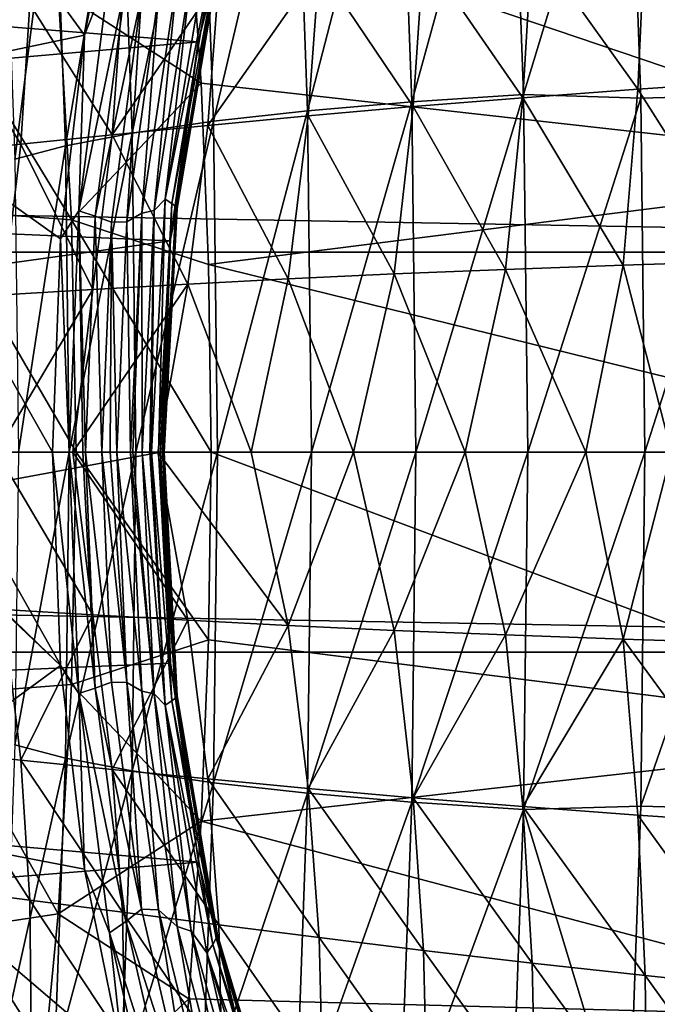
# Model space of a CAD drawing. Header units: metres. Extents: x -160 to 52, y -25 to 25.
# Tile 87 of 166: x -16.69 to -12.15, y -3.93 to 3.08. Entities that reach past the tile are written whole.
import ezdxf

# ---------------------------------------------------------------- set-up
doc = ezdxf.new("R2010")
doc.units = ezdxf.units.M
doc.layers.add('solid_509094_SW0001', color=7, linetype='CONTINUOUS')

msp = doc.modelspace()

# ---------------------------------------------------------------- linework, layer by layer
at = {"layer": 'solid_509094_SW0001'}
for points in [[(-17.935911, 2.612091, 206.551971), (-17.843231, 5.188857, 206.996765), (-16.228786, 2.969347, 206.241882)], [(-17.843231, 5.188857, 206.996765), (-15.94938, 4.338107, 206.413879), (-16.228786, 2.969347, 206.241882)], [(-13.188638, 5.059634, 250.185501), (-13.984494, 4.95731, 249.910553), (-13.895903, 2.495546, 250.335724)], [(-13.098218, 2.547057, 250.619446), (-13.188638, 5.059634, 250.185501), (-13.895903, 2.495546, 250.335724)], [(-12.351181, 5.01087, 250.363388), (-13.188638, 5.059634, 250.185501), (-13.098218, 2.547057, 250.619446)], [(-12.351181, 5.01087, 250.363388), (-11.416307, 2.54499, 250.80687), (-11.504483, 5.057173, 250.383698)], [(-12.263844, 2.521678, 250.782547), (-12.351181, 5.01087, 250.363388), (-13.098218, 2.547057, 250.619446)], [(-12.263844, 2.521678, 250.782547), (-11.416307, 2.54499, 250.80687), (-12.351181, 5.01087, 250.363388)], [(-13.984494, 4.95731, 249.910553), (-14.725021, 4.830123, 249.516983), (-14.638703, 2.43152, 249.931259)], [(-13.895903, 2.495546, 250.335724), (-13.984494, 4.95731, 249.910553), (-14.638703, 2.43152, 249.931259)], [(-14.725021, 4.830123, 249.516983), (-15.39195, 4.681214, 249.014511), (-15.308292, 2.356558, 249.416)], [(-14.638703, 2.43152, 249.931259), (-14.725021, 4.830123, 249.516983), (-15.308292, 2.356558, 249.416)], [(-15.39195, 4.681214, 249.014511), (-15.968823, 4.514255, 248.415512), (-15.88815, 2.272509, 248.802689)], [(-15.308292, 2.356558, 249.416), (-15.39195, 4.681214, 249.014511), (-15.88815, 2.272509, 248.802689)], [(-15.968823, 4.514255, 248.415512), (-16.44141, 4.333365, 247.734787), (-16.36397, 2.181448, 248.106445)], [(-15.88815, 2.272509, 248.802689), (-15.968823, 4.514255, 248.415512), (-16.36397, 2.181448, 248.106445)], [(-16.44141, 4.333365, 247.734787), (-16.79805, 4.143009, 246.98912), (-16.72401, 2.085621, 247.344452)], [(-16.36397, 2.181448, 248.106445), (-16.44141, 4.333365, 247.734787), (-16.72401, 2.085621, 247.344452)], [(-16.228786, 2.969347, 206.241882), (-15.94938, 4.338107, 206.413879), (-16.051071, 3.421989, 206.266663)], [(-159.199997, 4.25438, -24.12779), (-2.2, 4.25438, -24.12779), (-2.2, 1.424548, -24.458549)], [(-159.199997, 1.424548, -24.458549), (-159.199997, 4.25438, -24.12779), (-2.2, 1.424548, -24.458549)], [(-26.027731, 3.766744, 158.213913), (-15.417189, 2.921209, 204.962708), (-15.096548, 4.247276, 205.050568)], [(-15.096548, 4.247276, 205.050568), (-15.417189, 2.921209, 204.962708), (-15.288395, 3.42788, 205.124695)], [(-15.484064, 3.893385, 67.080017), (-10.077358, 4.035998, 97.707291), (-9.94744, 2.016667, 97.68029)], [(-16.41489, 3.286975, 61.556225), (-15.484064, 3.893385, 67.080017), (-15.39758, 2.628194, 67.059784)], [(-15.39758, 2.628194, 67.059784), (-15.484064, 3.893385, 67.080017), (-9.94744, 2.016667, 97.68029)], [(-11.394962, 3.815357, 24.259241), (-12.232018, 3.727231, 24.323734), (-11.428602, 2.641849, 24.426886)], [(-26.333057, 1.971099, 158.277527), (-15.417189, 2.921209, 204.962708), (-26.027731, 3.766744, 158.213913)], [(-12.232018, 3.727231, 24.323734), (-13.037432, 3.638407, 24.407564), (-12.284938, 2.5842, 24.492481)], [(-12.232018, 3.727231, 24.323734), (-12.284938, 2.5842, 24.492481), (-11.428602, 2.641849, 24.426886)], [(-13.037432, 3.638407, 24.407564), (-13.812099, 3.548143, 24.513977), (-13.103771, 2.52393, 24.579628)], [(-13.037432, 3.638407, 24.407564), (-13.103771, 2.52393, 24.579628), (-12.284938, 2.5842, 24.492481)], [(-15.313277, 3.506947, 205.563873), (-15.653568, 1.801488, 205.573227), (-15.355855, 3.56585, 205.712738)], [(-15.466925, 3.410913, 205.830643), (-15.355855, 3.56585, 205.712738), (-15.653568, 1.801488, 205.573227)], [(-15.313277, 3.506947, 205.563873), (-15.60623, 1.771839, 205.438583), (-15.653568, 1.801488, 205.573227)], [(-15.288961, 3.462097, 205.413498), (-15.60623, 1.771839, 205.438583), (-15.313277, 3.506947, 205.563873)], [(-13.812099, 3.548143, 24.513977), (-14.556602, 3.456995, 24.646862), (-13.886636, 2.460578, 24.691113)], [(-13.812099, 3.548143, 24.513977), (-13.886636, 2.460578, 24.691113), (-13.103771, 2.52393, 24.579628)], [(-17.405605, 3.43679, 56.021702), (-16.41489, 3.286975, 61.556225), (-16.320435, 1.65387, 61.587086)], [(-17.293545, 1.726977, 56.103947), (-17.405605, 3.43679, 56.021702), (-16.320435, 1.65387, 61.587086)], [(-15.288961, 3.462097, 205.413498), (-15.577611, 1.749112, 205.301392), (-15.60623, 1.771839, 205.438583)], [(-15.281004, 3.436647, 205.266052), (-15.577611, 1.749112, 205.301392), (-15.288961, 3.462097, 205.413498)], [(-15.281004, 3.436647, 205.266052), (-15.566891, 1.736096, 205.165649), (-15.577611, 1.749112, 205.301392)], [(-15.288395, 3.42788, 205.124695), (-15.566891, 1.736096, 205.165649), (-15.281004, 3.436647, 205.266052)], [(-14.556602, 3.456995, 24.646862), (-15.348736, 2.32721, 25.001272), (-14.634581, 2.394724, 24.830406)], [(-14.556602, 3.456995, 24.646862), (-15.271667, 3.365851, 24.810478), (-15.348736, 2.32721, 25.001272)], [(-14.556602, 3.456995, 24.646862), (-14.634581, 2.394724, 24.830406), (-13.886636, 2.460578, 24.691113)], [(-16.228786, 2.969347, 206.241882), (-16.051071, 3.421989, 206.266663), (-16.269001, 1.719468, 206.110062)], [(-15.933578, 3.34289, 206.207306), (-16.269001, 1.719468, 206.110062), (-16.051071, 3.421989, 206.266663)], [(-15.271667, 3.365851, 24.810478), (-16.030478, 2.259359, 25.208069), (-15.348736, 2.32721, 25.001272)], [(-15.271667, 3.365851, 24.810478), (-15.958376, 3.276194, 25.00985), (-16.030478, 2.259359, 25.208069)], [(-15.568189, 3.378366, 205.948654), (-15.731401, 1.720823, 205.694824), (-15.81939, 1.703001, 205.808609)], [(-15.568189, 3.378366, 205.948654), (-15.81939, 1.703001, 205.808609), (-15.700679, 3.26016, 206.041168)], [(-15.731401, 1.720823, 205.694824), (-15.466925, 3.410913, 205.830643), (-15.653568, 1.801488, 205.573227)], [(-15.568189, 3.378366, 205.948654), (-15.466925, 3.410913, 205.830643), (-15.731401, 1.720823, 205.694824)], [(-15.288395, 3.42788, 205.124695), (-15.572775, 1.731425, 205.034683), (-15.566891, 1.736096, 205.165649)], [(-15.417189, 2.921209, 204.962708), (-15.572775, 1.731425, 205.034683), (-15.288395, 3.42788, 205.124695)], [(-15.933578, 3.34289, 206.207306), (-16.150965, 1.680749, 206.058746), (-16.269001, 1.719468, 206.110062)], [(-15.821618, 3.255692, 206.128357), (-16.150965, 1.680749, 206.058746), (-15.933578, 3.34289, 206.207306)], [(-15.958376, 3.276194, 25.00985), (-16.617678, 3.189696, 25.250738), (-16.030478, 2.259359, 25.208069)], [(-16.320435, 1.65387, 61.587086), (-16.41489, 3.286975, 61.556225), (-15.39758, 2.628194, 67.059784)], [(-15.821618, 3.255692, 206.128357), (-16.036707, 1.637755, 205.989624), (-16.150965, 1.680749, 206.058746)], [(-15.925466, 1.641324, 205.905685), (-16.036707, 1.637755, 205.989624), (-15.821618, 3.255692, 206.128357)], [(-15.700679, 3.26016, 206.041168), (-15.925466, 1.641324, 205.905685), (-15.821618, 3.255692, 206.128357)], [(-15.81939, 1.703001, 205.808609), (-15.925466, 1.641324, 205.905685), (-15.700679, 3.26016, 206.041168)], [(-16.617678, 3.189696, 25.250738), (-17.249567, 3.108563, 25.542139), (-16.681042, 2.192646, 25.455816)], [(-16.617678, 3.189696, 25.250738), (-16.681042, 2.192646, 25.455816), (-16.030478, 2.259359, 25.208069)], [(-17.249567, 3.108563, 25.542139), (-17.300755, 2.128995, 25.752483), (-16.681042, 2.192646, 25.455816)], [(-17.935911, 2.612091, 206.551971), (-16.228786, 2.969347, 206.241882), (-16.398542, 1.51992, 206.128738)], [(-16.398542, 1.51992, 206.128738), (-16.228786, 2.969347, 206.241882), (-16.269001, 1.719468, 206.110062)], [(-26.333057, 1.971099, 158.277527), (-15.616891, 1.504099, 204.904938), (-15.417189, 2.921209, 204.962708)], [(-15.417189, 2.921209, 204.962708), (-15.616891, 1.504099, 204.904938), (-15.572775, 1.731425, 205.034683)], [(-17.966944, 0, 206.40303), (-17.935911, 2.612091, 206.551971), (-16.455688, 0, 206.088135)], [(-17.935911, 2.612091, 206.551971), (-16.398542, 1.51992, 206.128738), (-16.455688, 0, 206.088135)], [(-16.320435, 1.65387, 61.587086), (-15.39758, 2.628194, 67.059784), (-15.343989, 1.335984, 67.044716)], [(-15.343989, 1.335984, 67.044716), (-15.39758, 2.628194, 67.059784), (-9.94744, 2.016667, 97.68029)], [(-11.428602, 2.641849, 24.426886), (-12.284938, 2.5842, 24.492481), (-11.507854, 1.360422, 24.544186)], [(-13.098218, 2.547057, 250.619446), (-13.895903, 2.495546, 250.335724), (-13.866239, 0, 250.478104)], [(-13.098218, 2.547057, 250.619446), (-13.866239, 0, 250.478104), (-13.067942, 0, 250.764755)], [(-12.284938, 2.5842, 24.492481), (-13.103771, 2.52393, 24.579628), (-12.389473, 1.332349, 24.614229)], [(-12.263844, 2.521678, 250.782547), (-13.098218, 2.547057, 250.619446), (-13.067942, 0, 250.764755)], [(-12.284938, 2.5842, 24.492481), (-12.389473, 1.332349, 24.614229), (-11.507854, 1.360422, 24.544186)], [(-12.263844, 2.521678, 250.782547), (-12.234605, 0, 250.922867), (-11.416307, 2.54499, 250.80687)], [(-12.234605, 0, 250.922867), (-11.386789, 0, 250.948547), (-11.416307, 2.54499, 250.80687)], [(-13.895903, 2.495546, 250.335724), (-14.638703, 2.43152, 249.931259), (-14.6098, 0, 250.069977)], [(-13.886636, 2.460578, 24.691113), (-14.634581, 2.394724, 24.830406), (-14.021832, 1.268903, 24.827971)], [(-13.895903, 2.495546, 250.335724), (-14.6098, 0, 250.069977), (-13.866239, 0, 250.478104)], [(-13.886636, 2.460578, 24.691113), (-14.021832, 1.268903, 24.827971), (-13.226754, 1.301918, 24.708002)], [(-13.103771, 2.52393, 24.579628), (-13.886636, 2.460578, 24.691113), (-13.226754, 1.301918, 24.708002)], [(-13.103771, 2.52393, 24.579628), (-13.226754, 1.301918, 24.708002), (-12.389473, 1.332349, 24.614229)], [(-12.263844, 2.521678, 250.782547), (-13.067942, 0, 250.764755), (-12.234605, 0, 250.922867)], [(-14.634581, 2.394724, 24.830406), (-15.348736, 2.32721, 25.001272), (-14.776119, 1.2337, 24.977247)], [(-14.638703, 2.43152, 249.931259), (-15.308292, 2.356558, 249.416), (-15.28028, 0, 249.550446)], [(-14.638703, 2.43152, 249.931259), (-15.28028, 0, 249.550446), (-14.6098, 0, 250.069977)], [(-14.634581, 2.394724, 24.830406), (-14.776119, 1.2337, 24.977247), (-14.021832, 1.268903, 24.827971)], [(-15.348736, 2.32721, 25.001272), (-16.030478, 2.259359, 25.208069), (-15.491013, 1.196853, 25.159105)], [(-15.308292, 2.356558, 249.416), (-15.88815, 2.272509, 248.802689), (-15.861136, 0, 248.932343)], [(-15.308292, 2.356558, 249.416), (-15.861136, 0, 248.932343), (-15.28028, 0, 249.550446)], [(-15.348736, 2.32721, 25.001272), (-15.491013, 1.196853, 25.159105), (-14.776119, 1.2337, 24.977247)], [(-16.030478, 2.259359, 25.208069), (-16.681042, 2.192646, 25.455816), (-16.167965, 1.159179, 25.37711)], [(-15.88815, 2.272509, 248.802689), (-16.36397, 2.181448, 248.106445), (-16.338039, 0, 248.230896)], [(-15.88815, 2.272509, 248.802689), (-16.338039, 0, 248.230896), (-15.861136, 0, 248.932343)], [(-16.030478, 2.259359, 25.208069), (-16.167965, 1.159179, 25.37711), (-15.491013, 1.196853, 25.159105)], [(-16.681042, 2.192646, 25.455816), (-17.300755, 2.128995, 25.752483), (-16.808285, 1.121594, 25.635328)], [(-16.681042, 2.192646, 25.455816), (-16.808285, 1.121594, 25.635328), (-16.167965, 1.159179, 25.37711)], [(-16.36397, 2.181448, 248.106445), (-16.72401, 2.085621, 247.344452), (-16.699219, 0, 247.46344)], [(-16.36397, 2.181448, 248.106445), (-16.699219, 0, 247.46344), (-16.338039, 0, 248.230896)], [(-26.440783, 0, 158.299973), (-15.616891, 1.504099, 204.904938), (-26.333057, 1.971099, 158.277527)], [(-15.343989, 1.335984, 67.044716), (-9.94744, 2.016667, 97.68029), (-9.904148, 0.000706, 97.671295)], [(-15.701828, 0, 205.396362), (-15.750579, 0, 205.525711), (-15.653568, 1.801488, 205.573227)], [(-15.731401, 1.720823, 205.694824), (-15.653568, 1.801488, 205.573227), (-15.750579, 0, 205.525711)], [(-15.60623, 1.771839, 205.438583), (-15.701828, 0, 205.396362), (-15.653568, 1.801488, 205.573227)], [(-15.685733, 0, 205.335815), (-15.701828, 0, 205.396362), (-15.60623, 1.771839, 205.438583)], [(-15.671801, 0, 205.264267), (-15.685733, 0, 205.335815), (-15.60623, 1.771839, 205.438583)], [(-15.577611, 1.749112, 205.301392), (-15.671801, 0, 205.264267), (-15.60623, 1.771839, 205.438583)], [(-17.293545, 1.726977, 56.103947), (-16.320435, 1.65387, 61.587086), (-16.287813, 0, 61.593536)], [(-17.254612, 0, 56.129589), (-17.293545, 1.726977, 56.103947), (-16.287813, 0, 61.593536)], [(-16.398542, 1.51992, 206.128738), (-16.269001, 1.719468, 206.110062), (-16.337111, 0, 206.05571)], [(-16.239834, 0, 206.016754), (-16.337111, 0, 206.05571), (-16.269001, 1.719468, 206.110062)], [(-16.220747, 0, 206.007675), (-16.239834, 0, 206.016754), (-16.269001, 1.719468, 206.110062)], [(-16.150965, 1.680749, 206.058746), (-16.220747, 0, 206.007675), (-16.269001, 1.719468, 206.110062)], [(-15.81939, 1.703001, 205.808609), (-15.900879, 0, 205.760483), (-15.925466, 1.641324, 205.905685)], [(-15.883739, 0, 205.73996), (-15.900879, 0, 205.760483), (-15.81939, 1.703001, 205.808609)], [(-15.883739, 0, 205.73996), (-15.81939, 1.703001, 205.808609), (-15.817482, 0, 205.648346)], [(-15.81939, 1.703001, 205.808609), (-15.731401, 1.720823, 205.694824), (-15.817482, 0, 205.648346)], [(-15.761853, 0, 205.549484), (-15.817482, 0, 205.648346), (-15.731401, 1.720823, 205.694824)], [(-15.761853, 0, 205.549484), (-15.731401, 1.720823, 205.694824), (-15.750579, 0, 205.525711)], [(-15.685304, 0, 204.884201), (-15.665013, 0, 205.005905), (-15.572775, 1.731425, 205.034683)], [(-15.616891, 1.504099, 204.904938), (-15.685304, 0, 204.884201), (-15.572775, 1.731425, 205.034683)], [(-15.659945, 0, 205.131714), (-15.671801, 0, 205.264267), (-15.577611, 1.749112, 205.301392)], [(-15.665013, 0, 205.005905), (-15.659683, 0, 205.110077), (-15.566891, 1.736096, 205.165649)], [(-15.572775, 1.731425, 205.034683), (-15.665013, 0, 205.005905), (-15.566891, 1.736096, 205.165649)], [(-15.566891, 1.736096, 205.165649), (-15.659945, 0, 205.131714), (-15.577611, 1.749112, 205.301392)], [(-15.659683, 0, 205.110077), (-15.659945, 0, 205.131714), (-15.566891, 1.736096, 205.165649)], [(-16.320435, 1.65387, 61.587086), (-15.343989, 1.335984, 67.044716), (-15.325, 0.000006, 67.034943)], [(-16.287813, 0, 61.593536), (-16.320435, 1.65387, 61.587086), (-15.325, 0.000006, 67.034943)], [(-16.105324, 0, 205.941452), (-16.220747, 0, 206.007675), (-16.150965, 1.680749, 206.058746)], [(-16.036707, 1.637755, 205.989624), (-16.105324, 0, 205.941452), (-16.150965, 1.680749, 206.058746)], [(-16.04582, 0, 205.898575), (-16.105324, 0, 205.941452), (-16.036707, 1.637755, 205.989624)], [(-15.997956, 0, 205.858902), (-16.04582, 0, 205.898575), (-16.036707, 1.637755, 205.989624)], [(-15.925466, 1.641324, 205.905685), (-15.997956, 0, 205.858902), (-16.036707, 1.637755, 205.989624)], [(-15.900879, 0, 205.760483), (-15.997956, 0, 205.858902), (-15.925466, 1.641324, 205.905685)], [(-26.440783, 0, 158.299973), (-15.685304, 0, 204.884201), (-15.616891, 1.504099, 204.904938)], [(-16.398542, 1.51992, 206.128738), (-16.337111, 0, 206.05571), (-16.455688, 0, 206.088135)], [(-159.199997, 1.424548, -24.458549), (-2.2, 1.424548, -24.458549), (-2.2, -1.424548, -24.458549)], [(-159.199997, -1.424548, -24.458549), (-159.199997, 1.424548, -24.458549), (-2.2, -1.424548, -24.458549)], [(-15.325, 0.000006, 67.034943), (-15.343989, 1.335984, 67.044716), (-9.904148, 0.000706, 97.671295)], [(-12.389473, 1.332349, 24.614229), (-13.226754, 1.301918, 24.708002), (-12.655415, 0.000001, 24.681545)], [(-12.389473, 1.332349, 24.614229), (-12.655415, 0.000001, 24.681545), (-12.044596, 0.000001, 24.624126)], [(-11.507854, 1.360422, 24.544186), (-12.389473, 1.332349, 24.614229), (-12.044596, 0.000001, 24.624126)], [(-14.021832, 1.268903, 24.827971), (-14.776119, 1.2337, 24.977247), (-14.310211, 0, 24.922522)], [(-14.021832, 1.268903, 24.827971), (-14.310211, 0, 24.922522), (-13.515386, 0, 24.788979)], [(-13.226754, 1.301918, 24.708002), (-14.021832, 1.268903, 24.827971), (-13.515386, 0, 24.788979)], [(-13.226754, 1.301918, 24.708002), (-13.515386, 0, 24.788979), (-12.655415, 0.000001, 24.681545)], [(-15.491013, 1.196853, 25.159105), (-16.310144, 0, 25.474369), (-15.705451, 0.000003, 25.26656)], [(-15.491013, 1.196853, 25.159105), (-16.167965, 1.159179, 25.37711), (-16.310144, 0, 25.474369)], [(-15.491013, 1.196853, 25.159105), (-15.705451, 0.000003, 25.26656), (-15.039789, -0.000005, 25.082058)], [(-14.776119, 1.2337, 24.977247), (-15.491013, 1.196853, 25.159105), (-15.039789, -0.000005, 25.082058)], [(-14.776119, 1.2337, 24.977247), (-15.039789, -0.000005, 25.082058), (-14.310211, 0, 24.922522)], [(-16.167965, 1.159179, 25.37711), (-16.856209, 0.000015, 25.702909), (-16.310144, 0, 25.474369)], [(-16.167965, 1.159179, 25.37711), (-16.808285, 1.121594, 25.635328), (-16.856209, 0.000015, 25.702909)], [(-16.398542, -1.519921, 206.128738), (-17.966944, 0, 206.40303), (-16.455688, 0, 206.088135)], [(-16.398542, -1.519921, 206.128738), (-17.966944, -0.016118, 206.40303), (-17.966944, 0, 206.40303)], [(-17.293545, -1.726977, 56.103947), (-17.254612, 0, 56.129589), (-16.320435, -1.65387, 61.587086)], [(-16.320435, -1.65387, 61.587086), (-17.254612, 0, 56.129589), (-16.287813, 0, 61.593536)], [(-16.167965, -1.159179, 25.37711), (-16.310144, 0, 25.474369), (-16.856209, 0.000015, 25.702909)], [(-16.808285, -1.121594, 25.635328), (-16.167965, -1.159179, 25.37711), (-16.856209, 0.000015, 25.702909)], [(-16.269001, -1.719461, 206.110062), (-16.455688, 0, 206.088135), (-16.337111, 0, 206.05571)], [(-16.269001, -1.719461, 206.110062), (-16.398542, -1.519921, 206.128738), (-16.455688, 0, 206.088135)], [(-16.320435, -1.65387, 61.587086), (-16.287813, 0, 61.593536), (-15.343989, -1.335968, 67.044716)], [(-15.491013, -1.196853, 25.159105), (-15.705451, 0.000003, 25.26656), (-16.310144, 0, 25.474369)], [(-16.287813, 0, 61.593536), (-15.325, 0.000006, 67.034943), (-15.343989, -1.335968, 67.044716)], [(-14.776119, -1.2337, 24.977247), (-15.039789, -0.000005, 25.082058), (-15.705451, 0.000003, 25.26656)], [(-15.491013, -1.196853, 25.159105), (-14.776119, -1.2337, 24.977247), (-15.705451, 0.000003, 25.26656)], [(-15.343989, -1.335968, 67.044716), (-15.325, 0.000006, 67.034943), (-9.947384, -2.015414, 97.680283)], [(-15.325, 0.000006, 67.034943), (-9.904148, 0.000706, 97.671295), (-9.947384, -2.015414, 97.680283)], [(-13.226754, -1.301918, 24.708002), (-12.655415, 0.000001, 24.681545), (-13.515386, 0, 24.788979)], [(-13.226754, -1.301918, 24.708002), (-12.389473, -1.332349, 24.614229), (-12.655415, 0.000001, 24.681545)], [(-12.389473, -1.332349, 24.614229), (-12.044596, 0.000001, 24.624126), (-12.655415, 0.000001, 24.681545)], [(-12.389473, -1.332349, 24.614229), (-11.507854, -1.360422, 24.544186), (-12.044596, 0.000001, 24.624126)], [(-26.333055, -1.971122, 158.277527), (-15.685304, 0, 204.884201), (-26.440783, 0, 158.299973)], [(-26.333055, -1.971122, 158.277527), (-15.616341, -1.503464, 204.904953), (-15.685304, 0, 204.884201)], [(-16.398542, -1.519921, 206.128738), (-17.96694, -0.032237, 206.403061), (-17.966944, -0.016118, 206.40303)], [(-16.398542, -1.519921, 206.128738), (-17.935171, -2.642921, 206.555511), (-17.96694, -0.032237, 206.403061)], [(-16.723959, -2.083464, 247.344696), (-16.338039, 0, 248.230896), (-16.699219, 0, 247.46344)], [(-16.363916, -2.179191, 248.106705), (-16.338039, 0, 248.230896), (-16.723959, -2.083464, 247.344696)], [(-16.363916, -2.179191, 248.106705), (-15.861136, 0, 248.932343), (-16.338039, 0, 248.230896)], [(-15.888094, -2.270157, 248.802963), (-15.861136, 0, 248.932343), (-16.363916, -2.179191, 248.106705)], [(-16.150967, -1.680741, 206.058746), (-16.337111, 0, 206.05571), (-16.239834, 0, 206.016754)], [(-16.150967, -1.680741, 206.058746), (-16.269001, -1.719461, 206.110062), (-16.337111, 0, 206.05571)], [(-16.167965, -1.159179, 25.37711), (-15.491013, -1.196853, 25.159105), (-16.310144, 0, 25.474369)], [(-16.150967, -1.680741, 206.058746), (-16.239834, 0, 206.016754), (-16.220747, 0, 206.007675)], [(-16.036709, -1.637746, 205.989624), (-16.220747, 0, 206.007675), (-16.105324, 0, 205.941452)], [(-16.036709, -1.637746, 205.989624), (-16.150967, -1.680741, 206.058746), (-16.220747, 0, 206.007675)], [(-15.925467, -1.641313, 205.905685), (-16.105324, 0, 205.941452), (-16.04582, 0, 205.898575)], [(-15.925467, -1.641313, 205.905685), (-16.036709, -1.637746, 205.989624), (-16.105324, 0, 205.941452)], [(-15.925467, -1.641313, 205.905685), (-16.04582, 0, 205.898575), (-15.997956, 0, 205.858902)], [(-15.819391, -1.702987, 205.808609), (-15.997956, 0, 205.858902), (-15.900879, 0, 205.760483)], [(-15.819391, -1.702987, 205.808609), (-15.925467, -1.641313, 205.905685), (-15.997956, 0, 205.858902)], [(-15.731404, -1.720804, 205.694824), (-15.900879, 0, 205.760483), (-15.883739, 0, 205.73996)], [(-15.731404, -1.720804, 205.694824), (-15.819391, -1.702987, 205.808609), (-15.900879, 0, 205.760483)], [(-15.888094, -2.270157, 248.802963), (-15.28028, 0, 249.550446), (-15.861136, 0, 248.932343)], [(-15.308234, -2.354117, 249.41629), (-15.28028, 0, 249.550446), (-15.888094, -2.270157, 248.802963)], [(-15.731404, -1.720804, 205.694824), (-15.883739, 0, 205.73996), (-15.817482, 0, 205.648346)], [(-15.653568, -1.801489, 205.573227), (-15.817482, 0, 205.648346), (-15.761853, 0, 205.549484)], [(-15.653568, -1.801489, 205.573227), (-15.731404, -1.720804, 205.694824), (-15.817482, 0, 205.648346)], [(-15.653568, -1.801489, 205.573227), (-15.761853, 0, 205.549484), (-15.750579, 0, 205.525711)], [(-15.60623, -1.771841, 205.438583), (-15.750579, 0, 205.525711), (-15.701828, 0, 205.396362)], [(-15.60623, -1.771841, 205.438583), (-15.653568, -1.801489, 205.573227), (-15.750579, 0, 205.525711)], [(-15.577611, -1.749114, 205.301392), (-15.701828, 0, 205.396362), (-15.685733, 0, 205.335815)], [(-15.577611, -1.749114, 205.301392), (-15.60623, -1.771841, 205.438583), (-15.701828, 0, 205.396362)], [(-15.577611, -1.749114, 205.301392), (-15.685733, 0, 205.335815), (-15.671801, 0, 205.264267)], [(-15.616341, -1.503464, 204.904953), (-15.665013, 0, 205.005905), (-15.685304, 0, 204.884201)], [(-15.566891, -1.736097, 205.165649), (-15.671801, 0, 205.264267), (-15.659945, 0, 205.131714)], [(-15.577611, -1.749114, 205.301392), (-15.671801, 0, 205.264267), (-15.566891, -1.736097, 205.165649)], [(-15.572775, -1.731425, 205.034683), (-15.659683, 0, 205.110077), (-15.665013, 0, 205.005905)], [(-15.572775, -1.731425, 205.034683), (-15.665013, 0, 205.005905), (-15.616341, -1.503464, 204.904953)], [(-15.572775, -1.731425, 205.034683), (-15.659945, 0, 205.131714), (-15.659683, 0, 205.110077)], [(-15.566891, -1.736097, 205.165649), (-15.659945, 0, 205.131714), (-15.572775, -1.731425, 205.034683)], [(-15.308234, -2.354117, 249.41629), (-14.6098, 0, 250.069977), (-15.28028, 0, 249.550446)], [(-14.638643, -2.429, 249.931549), (-14.6098, 0, 250.069977), (-15.308234, -2.354117, 249.41629)], [(-14.776119, -1.2337, 24.977247), (-14.310211, 0, 24.922522), (-15.039789, -0.000005, 25.082058)], [(-14.776119, -1.2337, 24.977247), (-14.021832, -1.268903, 24.827971), (-14.310211, 0, 24.922522)], [(-14.638643, -2.429, 249.931549), (-13.866239, 0, 250.478104), (-14.6098, 0, 250.069977)], [(-13.895842, -2.492959, 250.336029), (-13.866239, 0, 250.478104), (-14.638643, -2.429, 249.931549)], [(-14.021832, -1.268903, 24.827971), (-13.515386, 0, 24.788979), (-14.310211, 0, 24.922522)], [(-14.021832, -1.268903, 24.827971), (-13.226754, -1.301918, 24.708002), (-13.515386, 0, 24.788979)], [(-13.895842, -2.492959, 250.336029), (-13.067942, 0, 250.764755), (-13.866239, 0, 250.478104)], [(-13.098155, -2.544415, 250.619751), (-13.067942, 0, 250.764755), (-13.895842, -2.492959, 250.336029)], [(-13.098155, -2.544415, 250.619751), (-12.234605, 0, 250.922867), (-13.067942, 0, 250.764755)], [(-12.263844, -2.521682, 250.782547), (-12.234605, 0, 250.922867), (-13.098155, -2.544415, 250.619751)], [(-12.263844, -2.521682, 250.782547), (-11.386789, 0, 250.948547), (-12.234605, 0, 250.922867)], [(-11.416307, -2.544981, 250.80687), (-11.386789, 0, 250.948547), (-12.263844, -2.521682, 250.782547)], [(-17.300755, -2.128995, 25.752483), (-16.681042, -2.192646, 25.455816), (-16.808285, -1.121594, 25.635328)], [(-16.681042, -2.192646, 25.455816), (-16.167965, -1.159179, 25.37711), (-16.808285, -1.121594, 25.635328)], [(-16.681042, -2.192646, 25.455816), (-16.030478, -2.259359, 25.208069), (-16.167965, -1.159179, 25.37711)], [(-16.030478, -2.259359, 25.208069), (-15.491013, -1.196853, 25.159105), (-16.167965, -1.159179, 25.37711)], [(-16.030478, -2.259359, 25.208069), (-15.348736, -2.32721, 25.001272), (-15.491013, -1.196853, 25.159105)], [(-15.348736, -2.32721, 25.001272), (-14.776119, -1.2337, 24.977247), (-15.491013, -1.196853, 25.159105)], [(-15.348736, -2.32721, 25.001272), (-14.634581, -2.394724, 24.830406), (-14.776119, -1.2337, 24.977247)], [(-14.634581, -2.394724, 24.830406), (-14.021832, -1.268903, 24.827971), (-14.776119, -1.2337, 24.977247)], [(-14.634581, -2.394724, 24.830406), (-13.886636, -2.460578, 24.691113), (-14.021832, -1.268903, 24.827971)], [(-13.886636, -2.460578, 24.691113), (-13.226754, -1.301918, 24.708002), (-14.021832, -1.268903, 24.827971)], [(-13.886636, -2.460578, 24.691113), (-13.103771, -2.52393, 24.579628), (-13.226754, -1.301918, 24.708002)], [(-13.103771, -2.52393, 24.579628), (-12.389473, -1.332349, 24.614229), (-13.226754, -1.301918, 24.708002)], [(-16.320435, -1.65387, 61.587086), (-15.343989, -1.335968, 67.044716), (-15.397577, -2.62816, 67.059784)], [(-15.397577, -2.62816, 67.059784), (-15.343989, -1.335968, 67.044716), (-9.947384, -2.015414, 97.680283)], [(-13.103771, -2.52393, 24.579628), (-12.284938, -2.5842, 24.492481), (-12.389473, -1.332349, 24.614229)], [(-11.428602, -2.641849, 24.426886), (-11.507854, -1.360422, 24.544186), (-12.389473, -1.332349, 24.614229)], [(-12.284938, -2.5842, 24.492481), (-11.428602, -2.641849, 24.426886), (-12.389473, -1.332349, 24.614229)], [(-159.199997, -1.424548, -24.458549), (-2.2, -1.424548, -24.458549), (-2.2, -4.25438, -24.12779)], [(-159.199997, -4.25438, -24.12779), (-159.199997, -1.424548, -24.458549), (-2.2, -4.25438, -24.12779)], [(-26.333055, -1.971122, 158.277527), (-15.416694, -2.920738, 204.962906), (-15.616341, -1.503464, 204.904953)], [(-16.398542, -1.519921, 206.128738), (-16.228786, -2.969351, 206.241882), (-17.935171, -2.642921, 206.555511)], [(-16.269001, -1.719461, 206.110062), (-16.228786, -2.969351, 206.241882), (-16.398542, -1.519921, 206.128738)], [(-15.572775, -1.731425, 205.034683), (-15.616341, -1.503464, 204.904953), (-15.416694, -2.920738, 204.962906)], [(-17.293545, -1.726977, 56.103947), (-16.320435, -1.65387, 61.587086), (-16.41489, -3.286975, 61.556225)], [(-16.41489, -3.286975, 61.556225), (-16.320435, -1.65387, 61.587086), (-15.397577, -2.62816, 67.059784)], [(-16.150967, -1.680741, 206.058746), (-15.93358, -3.342875, 206.207306), (-16.269001, -1.719461, 206.110062)], [(-16.036709, -1.637746, 205.989624), (-15.821622, -3.255674, 206.128357), (-16.150967, -1.680741, 206.058746)], [(-15.821622, -3.255674, 206.128357), (-15.93358, -3.342875, 206.207306), (-16.150967, -1.680741, 206.058746)], [(-15.925467, -1.641313, 205.905685), (-15.821622, -3.255674, 206.128357), (-16.036709, -1.637746, 205.989624)], [(-15.925467, -1.641313, 205.905685), (-15.700684, -3.260139, 206.041168), (-15.821622, -3.255674, 206.128357)], [(-15.819391, -1.702987, 205.808609), (-15.700684, -3.260139, 206.041168), (-15.925467, -1.641313, 205.905685)], [(-17.293545, -1.726977, 56.103947), (-16.41489, -3.286975, 61.556225), (-17.405605, -3.43679, 56.021702)], [(-16.269001, -1.719461, 206.110062), (-16.051075, -3.421975, 206.266647), (-16.228786, -2.969351, 206.241882)], [(-15.93358, -3.342875, 206.207306), (-16.051075, -3.421975, 206.266647), (-16.269001, -1.719461, 206.110062)], [(-15.819391, -1.702987, 205.808609), (-15.568195, -3.378338, 205.948654), (-15.700684, -3.260139, 206.041168)], [(-15.731404, -1.720804, 205.694824), (-15.568195, -3.378338, 205.948654), (-15.819391, -1.702987, 205.808609)], [(-15.731404, -1.720804, 205.694824), (-15.466933, -3.410875, 205.830627), (-15.568195, -3.378338, 205.948654)], [(-15.653568, -1.801489, 205.573227), (-15.466933, -3.410875, 205.830627), (-15.731404, -1.720804, 205.694824)], [(-15.577611, -1.749114, 205.301392), (-15.28896, -3.4621, 205.413513), (-15.60623, -1.771841, 205.438583)], [(-15.577611, -1.749114, 205.301392), (-15.566891, -1.736097, 205.165649), (-15.281004, -3.436649, 205.266052)], [(-15.577611, -1.749114, 205.301392), (-15.281004, -3.436649, 205.266052), (-15.28896, -3.4621, 205.413513)], [(-15.288395, -3.427881, 205.124695), (-15.572775, -1.731425, 205.034683), (-15.416694, -2.920738, 204.962906)], [(-15.566891, -1.736097, 205.165649), (-15.572775, -1.731425, 205.034683), (-15.288395, -3.427881, 205.124695)], [(-15.281004, -3.436649, 205.266052), (-15.566891, -1.736097, 205.165649), (-15.288395, -3.427881, 205.124695)], [(-15.60623, -1.771841, 205.438583), (-15.313277, -3.50695, 205.563873), (-15.653568, -1.801489, 205.573227)], [(-15.653568, -1.801489, 205.573227), (-15.355855, -3.565852, 205.712738), (-15.466933, -3.410875, 205.830627)], [(-15.313277, -3.50695, 205.563873), (-15.355855, -3.565852, 205.712738), (-15.653568, -1.801489, 205.573227)], [(-15.28896, -3.4621, 205.413513), (-15.313277, -3.50695, 205.563873), (-15.60623, -1.771841, 205.438583)], [(-26.027721, -3.766787, 158.213913), (-15.416694, -2.920738, 204.962906), (-26.333055, -1.971122, 158.277527)], [(-15.397577, -2.62816, 67.059784), (-9.947384, -2.015414, 97.680283), (-10.077297, -4.035323, 97.707275)], [(-16.363916, -2.179191, 248.106705), (-16.723959, -2.083464, 247.344696), (-16.797846, -4.138782, 246.990097)], [(-16.617678, -3.189696, 25.250738), (-16.681042, -2.192646, 25.455816), (-17.300755, -2.128995, 25.752483)], [(-17.249567, -3.108563, 25.542139), (-16.617678, -3.189696, 25.250738), (-17.300755, -2.128995, 25.752483)], [(-16.441196, -4.328942, 247.735825), (-16.363916, -2.179191, 248.106705), (-16.797846, -4.138782, 246.990097)], [(-15.958376, -3.276194, 25.00985), (-16.030478, -2.259359, 25.208069), (-16.681042, -2.192646, 25.455816)], [(-16.617678, -3.189696, 25.250738), (-15.958376, -3.276194, 25.00985), (-16.681042, -2.192646, 25.455816)], [(-15.888094, -2.270157, 248.802963), (-16.363916, -2.179191, 248.106705), (-16.441196, -4.328942, 247.735825)], [(-15.9686, -4.509645, 248.416595), (-15.888094, -2.270157, 248.802963), (-16.441196, -4.328942, 247.735825)], [(-15.271667, -3.365851, 24.810478), (-15.348736, -2.32721, 25.001272), (-16.030478, -2.259359, 25.208069)], [(-15.958376, -3.276194, 25.00985), (-15.271667, -3.365851, 24.810478), (-16.030478, -2.259359, 25.208069)], [(-15.308234, -2.354117, 249.41629), (-15.888094, -2.270157, 248.802963), (-15.9686, -4.509645, 248.416595)], [(-15.391718, -4.676431, 249.015625), (-15.308234, -2.354117, 249.41629), (-15.9686, -4.509645, 248.416595)], [(-14.638643, -2.429, 249.931549), (-15.308234, -2.354117, 249.41629), (-15.391718, -4.676431, 249.015625)], [(-14.556602, -3.456995, 24.646862), (-14.634581, -2.394724, 24.830406), (-15.348736, -2.32721, 25.001272)], [(-15.271667, -3.365851, 24.810478), (-14.556602, -3.456995, 24.646862), (-15.348736, -2.32721, 25.001272)], [(-14.724783, -4.825186, 249.518127), (-14.638643, -2.429, 249.931549), (-15.391718, -4.676431, 249.015625)], [(-13.895842, -2.492959, 250.336029), (-14.638643, -2.429, 249.931549), (-14.724783, -4.825186, 249.518127)], [(-13.812099, -3.548143, 24.513977), (-13.886636, -2.460578, 24.691113), (-14.634581, -2.394724, 24.830406)], [(-14.556602, -3.456995, 24.646862), (-13.812099, -3.548143, 24.513977), (-14.634581, -2.394724, 24.830406)], [(-13.984249, -4.95224, 249.911728), (-13.895842, -2.492959, 250.336029), (-14.724783, -4.825186, 249.518127)], [(-13.098155, -2.544415, 250.619751), (-13.895842, -2.492959, 250.336029), (-13.984249, -4.95224, 249.911728)], [(-13.037432, -3.638407, 24.407564), (-13.103771, -2.52393, 24.579628), (-13.886636, -2.460578, 24.691113)], [(-13.812099, -3.548143, 24.513977), (-13.037432, -3.638407, 24.407564), (-13.886636, -2.460578, 24.691113)], [(-12.232018, -3.727231, 24.323734), (-12.284938, -2.5842, 24.492481), (-13.103771, -2.52393, 24.579628)], [(-13.037432, -3.638407, 24.407564), (-12.232018, -3.727231, 24.323734), (-13.103771, -2.52393, 24.579628)], [(-12.351182, -5.010879, 250.363388), (-12.263844, -2.521682, 250.782547), (-13.098155, -2.544415, 250.619751)], [(-11.416307, -2.544981, 250.80687), (-12.263844, -2.521682, 250.782547), (-12.351182, -5.010879, 250.363388)], [(-13.188388, -5.054458, 250.186691), (-13.098155, -2.544415, 250.619751), (-13.984249, -4.95224, 249.911728)], [(-12.351182, -5.010879, 250.363388), (-13.098155, -2.544415, 250.619751), (-13.188388, -5.054458, 250.186691)], [(-11.504483, -5.057155, 250.383698), (-11.416307, -2.544981, 250.80687), (-12.351182, -5.010879, 250.363388)], [(-11.394962, -3.815357, 24.259241), (-11.428602, -2.641849, 24.426886), (-12.284938, -2.5842, 24.492481)], [(-12.232018, -3.727231, 24.323734), (-11.394962, -3.815357, 24.259241), (-12.284938, -2.5842, 24.492481)], [(-15.949379, -4.33811, 206.413879), (-17.841822, -5.217897, 207.003525), (-17.935171, -2.642921, 206.555511)], [(-16.228786, -2.969351, 206.241882), (-15.949379, -4.33811, 206.413879), (-17.935171, -2.642921, 206.555511)], [(-16.41489, -3.286975, 61.556225), (-15.397577, -2.62816, 67.059784), (-15.484059, -3.893329, 67.080017)], [(-15.484059, -3.893329, 67.080017), (-15.397577, -2.62816, 67.059784), (-10.077297, -4.035323, 97.707275)], [(-26.027721, -3.766787, 158.213913), (-15.095892, -4.247519, 205.050797), (-15.416694, -2.920738, 204.962906)], [(-15.288395, -3.427881, 205.124695), (-15.416694, -2.920738, 204.962906), (-15.095892, -4.247519, 205.050797)], [(-16.051075, -3.421975, 206.266647), (-15.949379, -4.33811, 206.413879), (-16.228786, -2.969351, 206.241882)], [(-17.250702, -4.027648, 25.318932), (-16.608814, -4.116782, 25.030905), (-17.249567, -3.108563, 25.542139)], [(-16.608814, -4.116782, 25.030905), (-16.617678, -3.189696, 25.250738), (-17.249567, -3.108563, 25.542139)], [(-15.94145, -4.214115, 24.794291), (-15.958376, -3.276194, 25.00985), (-16.617678, -3.189696, 25.250738)], [(-16.608814, -4.116782, 25.030905), (-15.94145, -4.214115, 24.794291), (-16.617678, -3.189696, 25.250738)], [(-17.405605, -3.43679, 56.021702), (-16.41489, -3.286975, 61.556225), (-16.569426, -4.906525, 61.505253)], [(-16.569426, -4.906525, 61.505253), (-16.41489, -3.286975, 61.556225), (-15.484059, -3.893329, 67.080017)], [(-15.249063, -4.317581, 24.59947), (-15.271667, -3.365851, 24.810478), (-15.958376, -3.276194, 25.00985)], [(-15.94145, -4.214115, 24.794291), (-15.249063, -4.317581, 24.59947), (-15.958376, -3.276194, 25.00985)], [(-15.821622, -3.255674, 206.128357), (-15.452808, -4.833821, 206.352982), (-15.93358, -3.342875, 206.207306)], [(-15.700684, -3.260139, 206.041168), (-15.452808, -4.833821, 206.352982), (-15.821622, -3.255674, 206.128357)], [(-15.700684, -3.260139, 206.041168), (-15.316115, -4.835072, 206.260574), (-15.452808, -4.833821, 206.352982)], [(-15.568195, -3.378338, 205.948654), (-15.316115, -4.835072, 206.260574), (-15.700684, -3.260139, 206.041168)], [(-15.93358, -3.342875, 206.207306), (-15.559685, -4.966365, 206.447464), (-16.051075, -3.421975, 206.266647)], [(-15.452808, -4.833821, 206.352982), (-15.559685, -4.966365, 206.447464), (-15.93358, -3.342875, 206.207306)], [(-16.051075, -3.421975, 206.266647), (-15.674938, -5.087741, 206.519409), (-15.949379, -4.33811, 206.413879)], [(-15.559685, -4.966365, 206.447464), (-15.674938, -5.087741, 206.519409), (-16.051075, -3.421975, 206.266647)], [(-15.568195, -3.378338, 205.948654), (-15.139155, -5.00093, 206.175125), (-15.316115, -4.835072, 206.260574)], [(-15.466933, -3.410875, 205.830627), (-15.139155, -5.00093, 206.175125), (-15.568195, -3.378338, 205.948654)], [(-15.466933, -3.410875, 205.830627), (-15.015819, -5.043148, 206.050125), (-15.139155, -5.00093, 206.175125)], [(-15.355855, -3.565852, 205.712738), (-15.015819, -5.043148, 206.050125), (-15.466933, -3.410875, 205.830627)], [(-14.802807, -5.05979, 205.269241), (-15.288395, -3.427881, 205.124695), (-15.095892, -4.247519, 205.050797)], [(-15.281004, -3.436649, 205.266052), (-15.288395, -3.427881, 205.124695), (-14.802807, -5.05979, 205.269241)], [(-14.531178, -4.425644, 24.440086), (-14.556602, -3.456995, 24.646862), (-15.271667, -3.365851, 24.810478)], [(-15.249063, -4.317581, 24.59947), (-14.531178, -4.425644, 24.440086), (-15.271667, -3.365851, 24.810478)], [(-17.405605, -3.43679, 56.021702), (-16.569426, -4.906525, 61.505253), (-17.587612, -5.12507, 55.891415)], [(-15.28896, -3.4621, 205.413513), (-14.796993, -5.108487, 205.594116), (-15.313277, -3.50695, 205.563873)], [(-15.28896, -3.4621, 205.413513), (-15.281004, -3.436649, 205.266052), (-14.793372, -5.071708, 205.427612)], [(-15.28896, -3.4621, 205.413513), (-14.793372, -5.071708, 205.427612), (-14.796993, -5.108487, 205.594116)], [(-14.793372, -5.071708, 205.427612), (-15.281004, -3.436649, 205.266052), (-14.802807, -5.05979, 205.269241)], [(-13.787194, -4.536966, 24.310543), (-13.812099, -3.548143, 24.513977), (-14.556602, -3.456995, 24.646862)], [(-14.531178, -4.425644, 24.440086), (-13.787194, -4.536966, 24.310543), (-14.556602, -3.456995, 24.646862)], [(-15.313277, -3.50695, 205.563873), (-14.814178, -5.174155, 205.765823), (-15.355855, -3.565852, 205.712738)], [(-15.355855, -3.565852, 205.712738), (-14.84864, -5.261217, 205.937561), (-15.015819, -5.043148, 206.050125)], [(-14.814178, -5.174155, 205.765823), (-14.84864, -5.261217, 205.937561), (-15.355855, -3.565852, 205.712738)], [(-14.796993, -5.108487, 205.594116), (-14.814178, -5.174155, 205.765823), (-15.313277, -3.50695, 205.563873)], [(-13.01692, -4.65086, 24.206064), (-13.037432, -3.638407, 24.407564), (-13.812099, -3.548143, 24.513977)], [(-13.787194, -4.536966, 24.310543), (-13.01692, -4.65086, 24.206064), (-13.812099, -3.548143, 24.513977)], [(-12.22033, -4.766999, 24.122261), (-12.232018, -3.727231, 24.323734), (-13.037432, -3.638407, 24.407564)], [(-13.01692, -4.65086, 24.206064), (-12.22033, -4.766999, 24.122261), (-13.037432, -3.638407, 24.407564)], [(-25.547457, -5.406996, 158.113846), (-15.095892, -4.247519, 205.050797), (-26.027721, -3.766787, 158.213913)], [(-11.397214, -4.886473, 24.055313), (-11.394962, -3.815357, 24.259241), (-12.232018, -3.727231, 24.323734)], [(-12.22033, -4.766999, 24.122261), (-11.397214, -4.886473, 24.055313), (-12.232018, -3.727231, 24.323734)], [(-16.569426, -4.906525, 61.505253), (-15.484059, -3.893329, 67.080017), (-15.602932, -5.149825, 67.105469)], [(-15.602932, -5.149825, 67.105469), (-15.484059, -3.893329, 67.080017), (-10.077297, -4.035323, 97.707275)]]:
    msp.add_3dface(points, dxfattribs=at)

doc.saveas('drawing.dxf')
